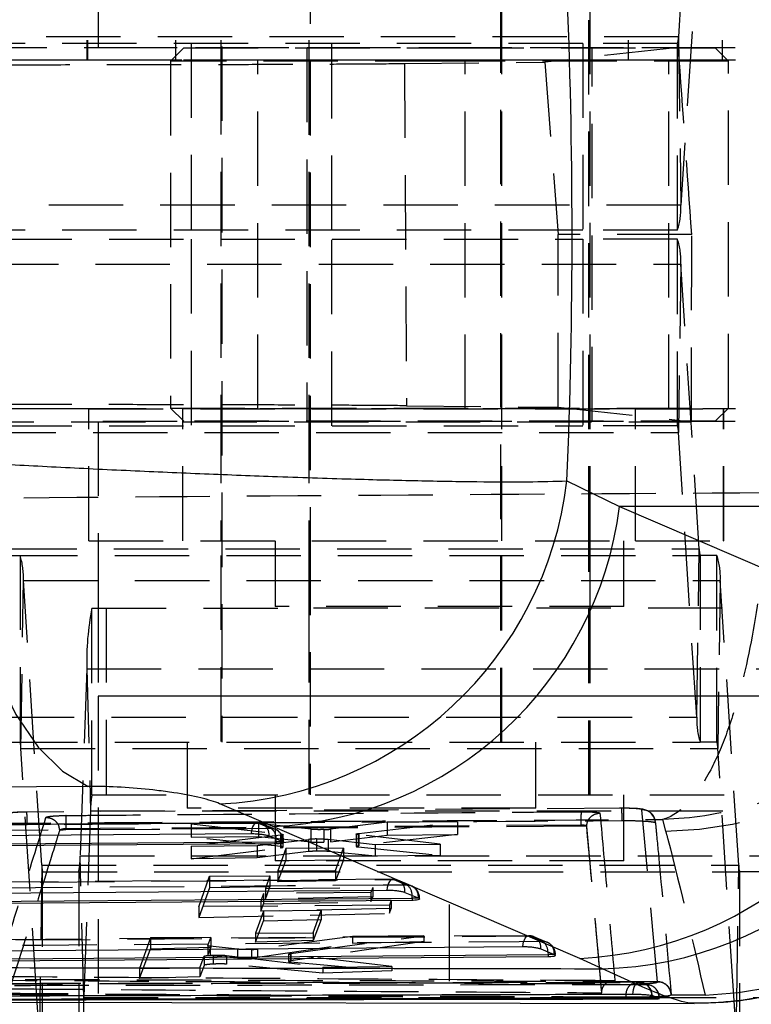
# Model space of a CAD drawing. Extents: x 35 to 509, y 18 to 386.
# Tile 6 of 21: x 210 to 227, y 57 to 79. Entities that reach past the tile are written whole.
import ezdxf

# ---------------------------------------------------------------- set-up
doc = ezdxf.new("R2010")
doc.units = 0
doc.header["$LTSCALE"] = 1.333333
doc.linetypes.add('HIDDEN', pattern=[1.905, 1.27, -0.635])
doc.layers.get('0').update_dxf_attribs({"linetype": 'CONTINUOUS'})
doc.styles.add('SLDTEXTSTYLE0', font='TXT', dxfattribs={"width": 0.75})
doc.dimstyles.new('SLDDIMSTYLE1', dxfattribs={"dimtxt": 4.666667, "dimasz": 4.402667, "dimexe": 0, "dimexo": 0.0625, "dimgap": 1.166667, "dimtad": 1, "dimdec": 0, "dimrnd": 1e-09, "dimzin": 12, "dimtxsty": 'SLDTEXTSTYLE0', "dimsah": 1, "dimcen": 0.09, "dimazin": 3, "dimtfac": 1, "dimtofl": 0, "dimtmove": 0, "dimatfit": 3, "dimtolj": 1, "dimtzin": 12})

# ---------------------------------------------------------------- blocks, each defined once
blk = doc.blocks.new('_D_4')
at = {"color": 179, "linetype": 'CONTINUOUS'}
for p, q in [((94.575, 69.298), (94.575, 17.826)), ((260.243, 48.267), (260.243, 17.826)), ((260.243, 19.159), (94.575, 19.159))]:
    blk.add_line(p, q, dxfattribs=at)
for points in [[(94.575, 19.159), (98.978, 18.482), (98.978, 19.836)], [(260.243, 19.159), (255.84, 19.836), (255.84, 18.482)]]:
    blk.add_solid(points, dxfattribs=at)
at = {"color": 179, "linetype": 'CONTINUOUS', "insert": (168, 25.175, -50.05), "char_height": 4.6667, "attachment_point": 1, "style": 'SLDTEXTSTYLE0'}
blk.add_mtext('166', dxfattribs=at)
blk = doc.blocks.new('_D_5')
at = {"color": 179, "linetype": 'CONTINUOUS'}
for p, q in [((94.575, 69.298), (94.575, 33.267)), ((212.243, 48.267), (212.243, 33.267)), ((212.243, 34.6), (94.575, 34.6))]:
    blk.add_line(p, q, dxfattribs=at)
for points in [[(94.575, 34.6), (98.978, 33.923), (98.978, 35.277)], [(212.243, 34.6), (207.84, 35.277), (207.84, 33.923)]]:
    blk.add_solid(points, dxfattribs=at)
at = {"color": 179, "linetype": 'CONTINUOUS', "insert": (144.743, 40.616, -50.05), "char_height": 4.6667, "attachment_point": 1, "style": 'SLDTEXTSTYLE0'}
blk.add_mtext('118', dxfattribs=at)
blk = doc.blocks.new('SW_CENTERMARKSYMBOL_11')
at = {"color": 0, "linetype": 'CONTINUOUS'}
for p, q in [((0, 5), (0, 6.75)), ((0, 0), (0, 2.5)), ((-5, 0), (-6.75, 0)), ((0, 0), (-2.5, 0)), ((0, 0), (0, -2.5)), ((0, 0), (2.5, 0)), ((5, 0), (6.75, 0)), ((0, -5), (0, -6.75))]:
    blk.add_line(p, q, dxfattribs=at)

msp = doc.modelspace()

# ---------------------------------------------------------------- linework, layer by layer
at = {"color": 7, "linetype": 'HIDDEN'}
for p, q in [((215.06264, 89.045263), (215.06264, 63.045263)), ((221.412641, 63.045263), (221.412641, 89.045263)), ((225.873349, 85.588693), (225.455201, 79.102651)), ((217.067878, 83.631349), (217.067878, 67.631349)), ((223.417878, 67.631349), (223.417878, 83.631349)), ((212.242878, 83.104936), (212.242878, 78.854936)), ((225.93026, 81.757221), (225.512112, 75.271178)), ((211.98764, 81.568849), (211.98764, 78.568849)), ((211.999307, 81.568849), (211.999307, 78.568849)), ((214.004545, 81.568849), (214.004545, 78.568849)), ((215.03764, 81.568849), (215.03764, 78.568849)), ((217.042878, 81.568849), (217.042878, 78.568849)), ((221.43764, 78.568849), (221.43764, 81.568849)), ((223.442878, 78.568849), (223.442878, 81.568849)), ((224.308152, 81.568849), (224.308152, 78.568849)), ((226.449406, 81.568849), (226.449406, 78.568849)), ((223.279527, 78.954936), (207.41213, 78.954936)), ((225.455201, 79.102651), (209.587804, 79.102651)), ((214.364729, 78.954936), (214.364729, 74.704936)), ((217.564729, 74.704936), (217.564729, 78.954936)), ((223.279527, 78.954936), (223.279527, 74.704936)), ((225.435115, 78.954936), (223.279527, 78.954936)), ((225.435115, 74.704936), (225.435115, 78.954936)), ((225.455201, 79.102651), (225.512112, 75.271178)), ((209.383427, 78.861662), (225.454692, 78.861662)), ((234.366049, 78.854936), (212.242878, 78.854936)), ((214.192878, 78.850099), (213.892878, 78.550099)), ((214.192878, 78.850099), (220.242847, 78.850099)), ((216.992878, 78.850099), (216.992878, 70.350099)), ((220.242847, 78.850099), (226.292878, 78.850099)), ((225.454692, 78.861662), (222.41767, 78.525009)), ((223.492878, 70.350099), (223.492878, 78.850099)), ((226.592878, 78.550099), (226.292878, 78.850099)), ((211.98764, 78.568849), (113.034396, 78.568849)), ((215.877709, 78.570099), (191.495552, 78.570099)), ((224.308152, 78.568849), (211.98764, 78.568849)), ((220.242846, 78.550099), (213.892878, 78.550099)), ((213.892878, 78.550099), (213.892878, 70.650099)), ((215.03764, 78.570099), (215.03764, 70.630099)), ((215.877709, 70.630099), (215.877709, 78.570099)), ((225.23764, 78.570099), (215.877709, 78.570099)), ((217.042878, 78.568849), (217.042878, 70.631349)), ((219.219502, 78.49533), (222.41767, 78.525009)), ((219.219502, 78.49533), (219.263334, 70.704462)), ((226.592878, 78.550099), (220.242846, 78.550099)), ((220.597571, 70.630099), (220.597571, 78.570099)), ((221.43764, 70.630099), (221.43764, 78.570099)), ((222.41767, 78.525009), (222.717282, 74.600099)), ((223.442878, 70.631349), (223.442878, 78.568849)), ((225.914848, 78.568849), (224.308152, 78.568849)), ((225.23764, 70.630099), (225.23764, 78.570099)), ((234.37854, 78.568849), (225.914848, 78.568849)), ((226.592878, 70.650099), (226.592878, 78.550099)), ((225.512112, 75.271178), (209.644715, 75.271178)), ((223.279527, 74.704936), (207.41213, 74.704936)), ((225.435115, 74.704936), (223.279527, 74.704936)), ((207.41213, 74.495263), (223.279527, 74.495263)), ((214.364729, 74.495263), (214.364729, 70.245263)), ((217.564729, 70.245263), (217.564729, 74.495263)), ((225.75757, 74.600099), (222.717282, 74.600099)), ((222.717282, 70.672409), (222.717282, 74.600099)), ((223.279527, 74.495263), (223.279527, 70.245263)), ((225.435115, 74.495263), (223.279527, 74.495263)), ((225.435115, 70.245263), (225.435115, 74.495263)), ((209.644715, 73.92902), (225.512112, 73.92902)), ((225.512112, 73.92902), (225.455201, 70.097547)), ((225.93026, 67.442978), (225.512112, 73.92902)), ((212.031113, 70.631349), (113.034396, 70.631349)), ((215.877709, 70.630099), (191.516963, 70.630099)), ((212.031113, 67.631349), (212.031113, 70.631349)), ((212.031113, 70.631349), (224.475974, 70.631349)), ((213.892878, 70.650099), (226.592878, 70.650099)), ((213.892878, 70.650099), (214.192878, 70.350099)), ((214.172366, 67.631349), (214.172366, 70.631349)), ((215.03764, 70.631349), (215.03764, 67.631349)), ((225.23764, 70.630099), (215.877709, 70.630099)), ((217.042878, 70.631349), (217.042878, 67.631349)), ((219.263334, 70.704462), (222.717282, 70.672409)), ((221.43764, 67.631349), (221.43764, 70.631349)), ((222.717282, 70.672409), (225.752463, 70.338546)), ((223.442878, 67.631349), (223.442878, 70.631349)), ((224.475974, 67.631349), (224.475974, 70.631349)), ((224.475974, 70.631349), (226.015034, 70.631349)), ((234.376811, 70.631349), (226.015034, 70.631349)), ((226.292878, 70.350099), (226.592878, 70.650099)), ((226.481211, 67.631349), (226.481211, 70.631349)), ((226.492878, 67.631349), (226.492878, 70.631349)), ((207.41213, 70.245263), (223.279527, 70.245263)), ((209.085508, 70.338546), (225.752463, 70.338546)), ((212.242878, 70.345263), (212.242878, 66.095262)), ((234.36432, 70.345263), (212.242878, 70.345263)), ((226.292878, 70.350099), (214.192878, 70.350099)), ((225.435115, 70.245263), (223.279527, 70.245263)), ((209.587804, 70.097547), (225.455201, 70.097547)), ((225.873349, 63.611505), (225.455201, 70.097547)), ((212.031113, 67.631349), (224.475974, 67.631349)), ((216.274128, 67.631349), (216.274128, 66.131349)), ((217.042878, 67.631349), (217.042878, 66.095262)), ((217.067878, 67.631349), (217.067878, 61.845263)), ((223.417878, 61.845263), (223.417878, 67.631349)), ((223.442877, 66.095262), (223.442877, 67.631349)), ((224.211628, 66.131349), (224.211628, 67.631349)), ((224.475974, 67.631349), (226.481211, 67.631349)), ((226.481211, 67.631349), (226.492878, 67.631349)), ((210.062863, 67.442978), (225.93026, 67.442978)), ((210.082949, 67.295263), (225.950346, 67.295263)), ((210.465123, 67.295263), (210.465123, 63.045263)), ((215.03764, 67.295263), (215.03764, 63.045263)), ((221.43764, 63.045263), (221.43764, 67.295263)), ((225.873349, 63.611505), (225.93026, 67.442978)), ((225.950346, 67.295263), (225.950346, 63.045263)), ((226.332521, 67.295263), (225.950346, 67.295263)), ((226.332521, 63.045263), (226.332521, 67.295263)), ((210.48521, 62.897548), (210.542121, 66.72902)), ((210.542121, 66.72902), (226.409518, 66.72902)), ((210.960268, 60.242978), (210.542121, 66.72902)), ((226.409518, 66.72902), (226.352607, 62.897548)), ((226.827666, 60.242978), (226.409518, 66.72902)), ((224.211628, 66.131349), (216.274128, 66.131349)), ((212.101999, 66.095262), (216.487105, 66.095262)), ((212.101999, 61.845263), (212.101999, 66.095262)), ((212.242878, 66.095262), (212.242878, 64.095263)), ((212.425223, 66.095262), (212.425223, 61.845263)), ((234.077549, 66.095262), (216.487105, 66.095262)), ((217.042878, 66.095262), (217.042878, 61.845263)), ((223.442877, 61.845263), (223.442877, 66.095262)), ((211.986201, 64.710988), (211.832599, 60.456378)), ((211.986201, 64.710988), (227.853598, 64.710988)), ((211.986201, 64.710988), (212.071791, 61.484147)), ((260.242878, 64.095263), (212.242878, 64.095263)), ((212.242878, 64.095263), (212.242878, 55.845263)), ((233.866458, 64.095263), (212.242878, 64.095263)), ((210.005951, 63.611505), (225.873349, 63.611505)), ((210.082949, 63.045263), (225.950346, 63.045263)), ((214.26889, 63.045263), (214.26889, 61.545263)), ((222.20639, 61.545263), (222.20639, 63.045263)), ((226.332521, 63.045263), (225.950346, 63.045263)), ((210.48521, 62.897548), (226.352607, 62.897548)), ((210.857609, 57.121115), (210.48521, 62.897548)), ((226.722748, 57.15615), (226.352607, 62.897548)), ((212.101999, 61.845263), (227.969396, 61.845263)), ((216.274128, 61.845263), (216.274128, 60.345263)), ((224.211627, 60.345263), (224.211627, 61.845263)), ((224.160664, 61.539668), (210.616455, 61.452459)), ((212.071791, 61.484147), (211.918188, 57.229538)), ((212.071791, 61.484147), (227.939187, 61.484147)), ((222.20639, 61.545263), (214.26889, 61.545263)), ((224.976074, 57.588775), (224.625438, 61.506933)), ((215.856524, 61.208072), (201.288549, 61.102769)), ((215.88098, 61.204202), (216.185491, 61.077744)), ((218.826208, 61.219422), (217.536404, 61.063812)), ((218.176046, 60.965753), (220.422216, 61.231926)), ((220.422216, 61.231926), (218.826208, 61.219422)), ((218.826208, 61.219422), (218.826208, 60.927446)), ((220.422216, 61.231926), (220.422216, 60.941777)), ((225.093745, 61.284194), (225.164723, 61.021534)), ((211.36568, 61.03485), (211.363634, 61.033094)), ((223.234352, 61.156044), (211.504801, 61.071748)), ((223.234352, 61.13324), (211.504801, 61.046337)), ((211.504801, 61.071726), (211.504801, 61.046336)), ((215.894364, 61.196452), (214.359017, 61.184424)), ((214.359017, 61.184424), (216.40477, 60.954517)), ((214.359017, 61.184424), (214.359017, 60.885065)), ((215.894364, 61.196452), (215.894364, 60.900022)), ((217.089027, 61.06024), (215.894364, 61.196452)), ((216.279688, 61.0566), (215.975165, 61.18311)), ((217.089027, 61.06024), (217.089027, 60.77192)), ((217.379338, 61.05368), (217.379338, 60.766566)), ((217.536404, 61.063812), (217.536404, 60.776732)), ((223.234352, 61.156051), (223.234352, 61.13324)), ((223.366942, 61.126099), (223.366948, 61.126146)), ((223.366945, 61.126099), (223.366945, 61.123999)), ((223.710233, 57.338302), (223.366945, 61.123999)), ((216.396223, 60.926278), (214.35792, 60.680383)), ((214.359017, 60.885065), (215.894364, 60.900022)), ((216.40477, 60.667913), (214.359017, 60.885065)), ((215.864572, 60.692186), (217.033739, 60.830421)), ((215.894364, 60.900022), (217.089027, 60.77192)), ((216.396223, 60.926278), (216.396223, 60.640683)), ((216.40477, 60.954517), (216.40477, 60.667913)), ((216.40477, 60.954517), (216.444358, 60.947681)), ((216.45032, 60.777997), (216.467723, 60.777997)), ((216.454343, 60.655542), (216.454343, 60.941407)), ((217.033739, 60.830421), (217.033739, 60.55164)), ((217.21149, 60.840936), (217.21149, 60.562589)), ((217.477147, 60.833999), (218.554432, 60.713257)), ((217.477147, 60.833999), (217.477147, 60.557285)), ((217.536404, 60.776732), (218.826208, 60.927446)), ((218.116357, 60.950457), (218.116357, 60.670902)), ((218.164798, 60.937494), (218.164798, 60.658848)), ((220.030149, 60.724818), (218.164798, 60.937494)), ((218.176046, 60.965753), (218.176046, 60.685694)), ((220.422216, 60.941777), (218.176046, 60.685694)), ((218.826208, 60.927446), (220.422216, 60.941777)), ((214.35792, 60.680383), (215.864572, 60.692186)), ((214.35792, 60.680383), (214.35792, 60.390992)), ((214.35792, 60.390992), (216.396223, 60.640683)), ((215.864572, 60.692186), (215.864572, 60.412084)), ((217.033739, 60.55164), (215.864572, 60.412084)), ((216.517783, 60.621608), (216.336703, 60.116159)), ((217.830285, 60.63189), (216.517783, 60.621608)), ((216.517783, 60.621608), (216.517783, 60.348346)), ((218.554432, 60.448484), (217.477147, 60.557285)), ((217.64911, 60.12644), (217.830285, 60.63189)), ((217.830285, 60.63189), (217.830285, 60.366881)), ((218.176046, 60.685694), (218.131435, 60.678445)), ((218.164798, 60.658848), (220.030149, 60.467794)), ((218.554432, 60.713257), (220.030149, 60.724818)), ((218.554432, 60.713257), (218.554432, 60.448484)), ((220.030149, 60.724818), (220.030149, 60.467794)), ((211.832599, 60.456378), (227.699996, 60.456378)), ((211.918188, 57.229538), (211.832599, 60.456378)), ((215.864572, 60.412084), (214.35792, 60.390992)), ((224.211627, 60.345263), (216.274128, 60.345263)), ((216.336703, 59.86144), (216.517783, 60.348346)), ((216.517783, 60.348346), (217.830285, 60.366881)), ((217.830285, 60.366881), (217.64911, 59.884788)), ((220.030149, 60.467794), (218.554432, 60.448484)), ((210.960268, 60.242978), (210.903357, 56.411505)), ((210.960268, 60.242978), (226.827666, 60.242978)), ((210.980355, 60.095262), (226.847752, 60.095262)), ((210.980355, 55.845263), (210.980355, 60.095262)), ((211.802391, 60.095262), (211.802391, 55.845263)), ((216.336703, 60.116159), (217.64911, 60.12644)), ((216.336703, 60.116159), (216.336703, 59.86144)), ((217.64911, 60.12644), (217.64911, 59.884788)), ((226.78195, 57.165271), (226.827666, 60.242978)), ((227.669788, 60.095262), (226.847752, 60.095262)), ((226.847752, 60.095262), (226.847752, 57.17541)), ((218.950365, 59.923), (203.277417, 59.804329)), ((214.532789, 59.298907), (214.782525, 59.993987)), ((214.782525, 59.993987), (216.155296, 60.004751)), ((214.782525, 59.993987), (214.782525, 59.7265)), ((216.155296, 60.004751), (216.051393, 59.715562)), ((216.155296, 60.004751), (216.155296, 59.752491)), ((217.64911, 59.884788), (216.336703, 59.86144)), ((218.974861, 59.918949), (219.279374, 59.792407)), ((219.373864, 59.772463), (219.069343, 59.899039)), ((214.782525, 59.7265), (214.532789, 59.049744)), ((216.155296, 59.752491), (214.782525, 59.7265)), ((216.051393, 59.47347), (216.155296, 59.752491)), ((216.051393, 59.715562), (218.494312, 59.734719)), ((216.051393, 59.715562), (216.051393, 59.47347)), ((218.494312, 59.734719), (218.45275, 59.619043)), ((218.494312, 59.734719), (218.494312, 59.523105)), ((216.009832, 59.599887), (215.947651, 59.42682)), ((215.947651, 59.42682), (218.915865, 59.450095)), ((215.947651, 59.42682), (215.947651, 59.194812)), ((218.45275, 59.619043), (216.009832, 59.599887)), ((216.009832, 59.599887), (216.009832, 59.361843)), ((216.009832, 59.361843), (218.45275, 59.413239)), ((218.494312, 59.523105), (216.051393, 59.47347)), ((218.45275, 59.619043), (218.45275, 59.413239)), ((218.45275, 59.413239), (218.494312, 59.523105)), ((218.915865, 59.450095), (218.873774, 59.332947)), ((218.915865, 59.450095), (218.915865, 59.26016)), ((219.544444, 59.492667), (219.561673, 59.492667)), ((218.873774, 59.332947), (214.532789, 59.298907)), ((214.532789, 59.298907), (214.532789, 59.049744)), ((216.00718, 59.200491), (215.826121, 58.695051)), ((215.947651, 59.194812), (216.009832, 59.361843)), ((218.915865, 59.26016), (215.947651, 59.194812)), ((217.31967, 59.210774), (216.00718, 59.200491)), ((216.00718, 59.200491), (216.00718, 58.978626)), ((217.138526, 58.70533), (217.31967, 59.210774)), ((217.31967, 59.210774), (217.31967, 59.009498)), ((218.873774, 59.332947), (218.873774, 59.149129)), ((218.873774, 59.149129), (218.915865, 59.26016)), ((214.532789, 59.049744), (218.873774, 59.149129)), ((215.826121, 58.491009), (216.00718, 58.978626)), ((216.00718, 58.978626), (217.31967, 59.009498)), ((217.31967, 59.009498), (217.138526, 58.525479)), ((222.044241, 58.637251), (205.266319, 58.50632)), ((213.437206, 58.58782), (213.188256, 57.892753)), ((214.809974, 58.598575), (213.437206, 58.58782)), ((213.437206, 58.58782), (213.437206, 58.341142)), ((214.744697, 58.416417), (214.809974, 58.598575)), ((214.809974, 58.598575), (214.809974, 58.378732)), ((215.826121, 58.695051), (217.138526, 58.70533)), ((215.826121, 58.695051), (215.826121, 58.491009)), ((217.138526, 58.525479), (215.826121, 58.491009)), ((218.032364, 58.623817), (215.874467, 58.33553)), ((216.627845, 58.235575), (219.662233, 58.636586)), ((217.138526, 58.70533), (217.138526, 58.525479)), ((219.662233, 58.636586), (218.032364, 58.623817)), ((218.032364, 58.623817), (218.032364, 58.464867)), ((219.662233, 58.636586), (219.662233, 58.507329)), ((222.068761, 58.633032), (222.373277, 58.506443)), ((222.467762, 58.485706), (222.163237, 58.612276)), ((213.188256, 57.662424), (213.437206, 58.341142)), ((213.437206, 58.341142), (214.809974, 58.378732)), ((214.744565, 58.415685), (214.744565, 58.20139)), ((214.744697, 58.416417), (214.744697, 58.202042)), ((214.809974, 58.378732), (214.744697, 58.202042)), ((214.792491, 58.402867), (214.792491, 58.189985)), ((215.417316, 58.330879), (214.792491, 58.402867)), ((215.417316, 58.330879), (215.417316, 58.133772)), ((215.73731, 58.325265), (215.73731, 58.13505)), ((215.874464, 58.147723), (218.032364, 58.464867)), ((215.874467, 58.33553), (215.874467, 58.147723)), ((219.662233, 58.507329), (216.627845, 58.067989)), ((218.032364, 58.464867), (219.662233, 58.507329)), ((214.560919, 57.903505), (214.656563, 58.170459)), ((214.656563, 58.170459), (214.656563, 57.963476)), ((214.792491, 58.189985), (215.417316, 58.133772)), ((214.864966, 58.194928), (214.864966, 57.991524)), ((215.164085, 58.18816), (217.360581, 57.925433)), ((215.164085, 58.18816), (215.164085, 57.991474)), ((216.577605, 58.221458), (216.577605, 58.053477)), ((216.627845, 58.067989), (216.587929, 58.059874)), ((216.624059, 58.20871), (216.624059, 58.042301)), ((218.927066, 57.937703), (216.624059, 58.20871)), ((216.627845, 58.235575), (216.627845, 58.067989)), ((222.638512, 58.206706), (222.655622, 58.206706)), ((213.188256, 57.892753), (214.560919, 57.903505)), ((213.188256, 57.892753), (213.188256, 57.662424)), ((214.656563, 57.963476), (214.560919, 57.704561)), ((214.560919, 57.903505), (214.560919, 57.704561)), ((217.360581, 57.788861), (215.164085, 57.991474)), ((216.624059, 58.042301), (218.927066, 57.835078)), ((217.360581, 57.925433), (218.927066, 57.937703)), ((217.360581, 57.925433), (217.360581, 57.788861)), ((218.927066, 57.937703), (218.927066, 57.835078)), ((214.560919, 57.704561), (213.188256, 57.662424)), ((218.927066, 57.835078), (217.360581, 57.788861)), ((224.976652, 57.583871), (224.976074, 57.588775)), ((211.918188, 57.229538), (227.785586, 57.229538)), ((223.710233, 57.338302), (223.710241, 57.347404)), ((224.262395, 57.215227), (224.262395, 57.235862)), ((224.835241, 57.273783), (224.849262, 57.273783)), ((224.849262, 57.273783), (224.849262, 57.270051)), ((225.016959, 57.215492), (225.016959, 57.219361)), ((225.016959, 57.219361), (225.023794, 57.219361)), ((225.290933, 57.291786), (225.283933, 57.283326)), ((226.061218, 57.280945), (225.283933, 57.283326)), ((225.289929, 57.307732), (225.289523, 57.312254)), ((225.290493, 57.296744), (225.289532, 57.312118)), ((225.290933, 57.291786), (225.289935, 57.307592)), ((225.290493, 57.296744), (225.290933, 57.291786)), ((225.886369, 57.100636), (225.811823, 57.101973))]:
    msp.add_line(p, q, dxfattribs=at)
at = {"color": 7, "linetype": 'CONTINUOUS'}
for p, q in [((222.917113, 68.992148), (224.116574, 68.409785)), ((231.339709, 68.409785), (224.116574, 68.409785)), ((224.116574, 68.409785), (231.102681, 65.408228)), ((216.221021, 61.124093), (215.01559, 61.639943)), ((223.210704, 58.122924), (216.221021, 61.124093)), ((216.133928, 60.90999), (216.438448, 60.783544)), ((216.299662, 60.777997), (216.299662, 60.72842)), ((216.438448, 60.783544), (216.45032, 60.777997)), ((216.299662, 60.72842), (201.622942, 60.62197)), ((219.393611, 59.443063), (203.611917, 59.323393)), ((219.227883, 59.624842), (219.532403, 59.498308)), ((219.393611, 59.492667), (219.393611, 59.443063)), ((219.532403, 59.498308), (219.544444, 59.492667)), ((222.321837, 58.338995), (222.626356, 58.212411)), ((222.48756, 58.157087), (205.600891, 58.025214)), ((222.48756, 58.206706), (222.48756, 58.157087)), ((222.626356, 58.212411), (222.638512, 58.206706)), ((223.724334, 57.886541), (223.210704, 58.122924)), ((224.849262, 57.270051), (224.835241, 57.273783)), ((225.016959, 57.215492), (224.849262, 57.270051)), ((224.856077, 57.219361), (224.856077, 57.199577)), ((225.021029, 57.211266), (225.016959, 57.215492)), ((207.354497, 57.126586), (225.812838, 57.097765)), ((210.903357, 56.411505), (210.857609, 57.121115)), ((226.770755, 56.411505), (226.722748, 57.15615))]:
    msp.add_line(p, q, dxfattribs=at)
at = {"color": 8, "linetype": 'CONTINUOUS'}
for p, q in [((216.45032, 60.777997), (216.299662, 60.777997)), ((219.544444, 59.492667), (219.393611, 59.492667)), ((222.638512, 58.206706), (222.48756, 58.206706)), ((224.854136, 57.269466), (224.856077, 57.219361)), ((225.016959, 57.219361), (224.856077, 57.219361)), ((226.770755, 56.411505), (226.78195, 57.165271)), ((226.847752, 57.17541), (226.847752, 55.845263))]:
    msp.add_line(p, q, dxfattribs=at)
at = {"color": 7, "linetype": 'CONTINUOUS', "flags": 128}
for points in [[(208.963762, 69.440425), (209.064953, 68.116922), (209.262689, 66.84551), (209.551586, 65.660797), (209.923781, 64.595028), (210.369144, 63.677217), (210.875552, 62.932341), (211.42922, 62.38068), (212.015078, 62.037246)], [(212.015078, 62.037246), (206.108851, 61.994646), (200.302135, 61.95265)], [(201.156507, 60.858124), (201.700939, 60.862043), (203.878664, 60.87771), (212.589567, 60.940233), (215.724448, 60.962675)], [(201.622942, 60.671756), (208.931579, 60.724744), (216.299662, 60.777997)], [(203.145461, 59.55941), (203.689892, 59.563522), (205.867614, 59.579962), (214.578505, 59.645597), (218.818384, 59.677469)], [(203.611917, 59.373146), (211.473108, 59.432763), (219.393611, 59.492667)], [(205.134422, 58.261149), (205.678852, 58.26539), (207.856572, 58.282354), (216.567453, 58.350096), (221.912325, 58.391579)], [(205.600891, 58.074944), (214.014616, 58.140671), (222.48756, 58.206706)]]:
    msp.add_lwpolyline(points, dxfattribs=at)
at = {"color": 7, "linetype": 'HIDDEN', "flags": 128}
for points in [[(210.617331, 61.45358), (210.590983, 61.453375), (210.398433, 61.447679), (210.224051, 61.435103), (210.068, 61.409378), (209.990121, 61.379903), (209.909283, 61.321691), (209.855128, 61.25004), (209.839183, 61.216374), (209.833764, 61.201847), (209.832586, 61.198364), (209.832303, 61.197507), (209.832164, 61.197079), (209.832129, 61.196972), (209.832111, 61.196919), (209.832103, 61.196892), (209.8321, 61.196886), (209.832099, 61.196881), (209.832098, 61.196879)], [(224.930427, 61.239189), (224.930426, 61.239199), (224.930424, 61.239209), (224.930424, 61.239214), (224.896212, 61.348032), (224.846392, 61.416604), (224.7907, 61.462592), (224.737798, 61.490448), (224.692504, 61.50598), (224.643548, 61.516805), (224.521491, 61.530728), (224.344876, 61.538891), (224.133939, 61.540424), (224.114289, 61.540316)], [(201.313119, 61.099305), (201.857547, 61.103237), (204.03526, 61.118957), (212.74611, 61.181686), (215.88098, 61.204202)], [(215.88098, 61.204202), (215.854555, 61.208901), (215.828286, 61.20213), (215.803163, 61.184146), (215.780133, 61.155624), (215.760062, 61.117641), (215.743708, 61.071626), (215.731686, 61.019314), (215.724448, 60.962675)], [(216.185491, 61.077744), (215.641063, 61.073813), (213.46335, 61.058081), (204.752499, 60.995006), (201.50887, 60.971459)], [(203.301992, 59.800647), (203.84642, 59.804768), (206.024134, 59.821241), (214.734989, 59.887011), (218.974861, 59.918949)], [(218.974861, 59.918949), (218.948435, 59.923654), (218.922168, 59.916891), (218.89705, 59.898913), (218.874026, 59.870399), (218.853964, 59.832423), (218.83762, 59.786413), (218.82561, 59.734106), (218.818384, 59.677469)], [(219.279374, 59.792407), (218.734946, 59.788294), (216.557232, 59.771833), (207.846376, 59.705863), (203.497747, 59.672855)], [(205.290898, 58.502419), (205.835327, 58.506668), (208.013041, 58.523654), (216.723897, 58.591491), (222.068761, 58.633032)], [(221.912325, 58.391579), (221.919541, 58.448213), (221.931543, 58.500518), (221.947879, 58.546523), (221.967935, 58.584497), (221.990954, 58.613008), (222.016069, 58.630981), (222.042335, 58.637741), (222.068761, 58.633032)], [(222.373277, 58.506443), (221.828848, 58.502203), (219.651134, 58.48524), (210.940278, 58.417285), (205.486656, 58.374659)], [(224.418015, 57.30141), (224.422873, 57.359782), (224.43272, 57.414879), (224.44718, 57.464602), (224.465704, 57.507057), (224.487587, 57.540628), (224.511994, 57.564034), (224.537995, 57.576387), (224.564601, 57.577212)], [(224.564601, 57.577212), (224.621432, 57.570575), (224.651922, 57.562063)], [(224.728743, 57.523115), (224.785989, 57.516501), (224.811186, 57.509799)]]:
    msp.add_lwpolyline(points, dxfattribs=at)
at = {"color": 8, "linetype": 'CONTINUOUS', "flags": 128}
for points in [[(216.299662, 60.777997), (216.297291, 60.830787), (216.296181, 60.842618)], [(219.393611, 59.492667), (219.391227, 59.545452), (219.390097, 59.557439)], [(222.484025, 58.271576), (222.485167, 58.259488), (222.48756, 58.206706)]]:
    msp.add_lwpolyline(points, dxfattribs=at)
at = {"color": 7, "linetype": 'HIDDEN'}
for centre, radius, start, end in [((225.019758, 79.086638), 0.435738, 342.4071354, 2.1061079), ((223.842931, 75.209796), 1.67031, 342.4068916, 2.1060468), ((223.842931, 73.990403), 1.67031, 357.8939532, 17.5931084), ((225.019758, 70.113561), 0.435738, 357.8938921, 17.5928646), ((225.081509, 69.14235), 8.121242, 270.5870898, 354.8246793), ((208.872963, 66.790405), 1.670286, 357.8938347, 17.5932879), ((226.365697, 67.426964), 0.435731, 177.8937951, 197.5930099), ((224.740324, 66.790401), 1.670322, 357.8940168, 17.5930363), ((218.109443, 64.895745), 6.126028, 168.7081479, 181.7282628), ((225.792377, 65.396539), 8.120045, 271.8973165, 354.8232288), ((227.542505, 63.550119), 1.670285, 177.8938088, 197.5932569), ((210.049769, 62.91356), 0.435735, 357.8940515, 17.5931081), ((225.91716, 62.91356), 0.435741, 357.894013, 17.5927919), ((213.669177, 61.532344), 1.598113, 168.7082226, 181.7282086), ((225.625693, 61.246733), 2.393059, 174.8962577, 182.1716811), ((215.858704, 60.904454), 0.3045, 67.4493907, 90.4110753), ((215.872699, 60.941241), 0.263092, 353.1780621, 88.1962894), ((216.177223, 60.814788), 0.263087, 353.179584, 88.1990279), ((216.023283, 60.857765), 0.273318, 356.8231652, 53.595781), ((216.163223, 60.777997), 0.3045, 0, 67.4475878), ((210.23522, 60.408181), 1.598106, 348.7081913, 1.7282399), ((211.395707, 60.226965), 0.435733, 177.8938949, 197.5931683), ((227.263112, 60.226965), 0.43574, 177.893895, 197.5928135), ((218.952653, 59.619208), 0.3045, 67.4354334, 90.4311494), ((218.966684, 59.656023), 0.263054, 353.1925533, 88.2188017), ((219.271206, 59.529483), 0.263051, 353.1936162, 88.2205295), ((219.11715, 59.572391), 0.273357, 356.8645223, 53.5975562), ((219.257172, 59.492667), 0.3045, 0, 67.4344597), ((222.046602, 58.333294), 0.3045, 67.4275508, 90.4448843), ((222.060653, 58.370125), 0.263032, 353.2031043, 88.2335929), ((222.365174, 58.243537), 0.26303, 353.2038612, 88.2347468), ((222.179573, 58.27156), 0.304452, 0.0030544, 50.4881583), ((222.351122, 58.206705), 0.3045, 0, 67.4269677), ((224.559946, 57.289384), 0.302327, 124.1608506, 190.1971216), ((224.553868, 57.273783), 0.3045, 71.2150725, 90.1612488), ((224.553481, 57.282992), 0.295925, 358.2167493, 70.5698684), ((224.577771, 57.290663), 0.277177, 355.6140509, 56.9971985), ((224.719725, 57.21936), 0.3045, 0, 72.5204807), ((224.719059, 57.226415), 0.297983, 358.6434641, 71.9909514), ((224.986791, 57.285013), 0.303951, 5.1162891, 92.0207181), ((224.987219, 57.280092), 0.303963, 5.1907683, 91.9922266), ((205.794961, 57.044779), 6.126015, 348.7081314, 1.7282844)]:
    msp.add_arc(centre, radius, start, end, dxfattribs=at)
at = {"color": 7, "linetype": 'CONTINUOUS'}
for centre, radius, start, end in [((214.624641, 69.982146), 8.351359, 272.6831494, 353.1919614), ((215.836309, 69.462085), 8.346863, 272.6417339, 352.7573696), ((222.820972, 66.462348), 8.348526, 272.6756997, 352.7462271), ((223.526301, 66.239829), 8.355635, 271.35807, 352.6564821)]:
    msp.add_arc(centre, radius, start, end, dxfattribs=at)
msp.add_ellipse((185.526171, 74.619893), major_axis=(0, 71.253), ratio=0.526407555, start_param=4.633324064, end_param=4.792985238, dxfattribs=at)
at = {"color": 7, "linetype": 'HIDDEN'}
for centre, major_axis, ratio, start_param, end_param in [((222.929744, 74.619893), (-4.98809, 71.252728), 0.039474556, 4.709347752, 4.769191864), ((222.931127, 74.619893), (0, 71.253), 0.03966771, 4.652266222, 4.712111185), ((217.316548, 61.076543), (0.28112, 0.002973), 0.085834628, 4.936737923, 5.609461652), ((217.251951, 60.817449), (0.281482, 0.002977), 0.085834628, 1.71413071, 2.456955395), ((215.019766, 58.418575), (0.2752, 0.002911), 0.085834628, 3.109784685, 3.739772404), ((215.646009, 58.347028), (0.279997, 0.002962), 0.085834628, 5.043633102, 5.665815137)]:
    msp.add_ellipse(centre, major_axis=major_axis, ratio=ratio, start_param=start_param, end_param=end_param, dxfattribs=at)
for points, knots in [([(207.36187, 78.470104), (207.919531, 78.469638), (209.034854, 78.468706), (210.757194, 78.468878), (212.453633, 78.470242), (214.085029, 78.472824), (215.599191, 78.476567), (216.960059, 78.481328), (218.118703, 78.487014), (218.831527, 78.491854), (219.15181, 78.494724), (219.219502, 78.49533)], [0, 0, 0, 0, 0.1209436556, 0.2418872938, 0.3628306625, 0.48377387, 0.6047231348, 0.7256718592, 0.8466282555, 0.9675846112, 1, 1, 1, 1]), ([(219.263334, 70.704462), (218.992007, 70.706691), (218.449352, 70.711151), (217.332114, 70.717021), (216.024408, 70.722047), (214.546887, 70.726079), (212.942022, 70.728971), (211.257557, 70.730688), (209.54097, 70.731115), (208.144398, 70.730495), (207.34561, 70.729611), (207.095248, 70.729334)], [0, 0, 0, 0, 0.118259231, 0.236518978, 0.354778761, 0.473038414, 0.591290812, 0.709543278, 0.827782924, 0.94602248, 1, 1, 1, 1]), ([(227.483533, 68.719831), (224.129807, 68.699299), (217.417589, 68.658205), (210.705431, 68.603459), (207.346968, 68.576066)], [0, 0, 0, 0, 0.499644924, 1, 1, 1, 1]), ([(227.483533, 68.719831), (227.430943, 67.937345), (227.324214, 66.349346), (226.962618, 64.526069), (226.569385, 63.239271), (226.163717, 62.302682), (225.670329, 61.582124), (225.290905, 61.334934), (225.095564, 61.284662), (225.093745, 61.284194)], [0, 0, 0, 0, 0.2029401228, 0.4118518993, 0.5398725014, 0.6679173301, 0.8290144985, 0.9984079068, 1, 1, 1, 1]), ([(233.023721, 68.335093), (232.838704, 67.561806), (232.463228, 65.992477), (231.251573, 64.228246), (229.945627, 63.004832), (228.604988, 62.133182), (226.981608, 61.491088), (225.738261, 61.303871), (225.099692, 61.284376), (225.093745, 61.284194)], [0, 0, 0, 0, 0.202940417, 0.411852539, 0.53987315, 0.667918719, 0.829015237, 0.998407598, 1, 1, 1, 1]), ([(233.938743, 64.511116), (233.877795, 64.064755), (233.754132, 63.159087), (233.285605, 61.870034), (232.61735, 60.663296), (231.759555, 59.596588), (230.726639, 58.680387), (229.56489, 57.957325), (228.286795, 57.434505), (227.094601, 57.169313), (226.282918, 57.104666), (225.933078, 57.10111), (225.886369, 57.100636)], [0, 0, 0, 0, 0.1124289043, 0.2281183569, 0.3405473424, 0.4562365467, 0.5686680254, 0.6843596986, 0.7967950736, 0.9124908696, 0.9883160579, 1, 1, 1, 1]), ([(210.616455, 61.452458), (210.578852, 61.451941), (210.486868, 61.450676), (210.347848, 61.444277), (210.222827, 61.433497), (210.137966, 61.420071), (210.124773, 61.410534), (210.118323, 61.405871)], [0, 0, 0, 0, 0.1483078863, 0.3627935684, 0.5777592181, 0.7935326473, 1, 1, 1, 1]), ([(210.630247, 61.177093), (210.630074, 61.188723), (210.629591, 61.221212), (210.628499, 61.272712), (210.62691, 61.327857), (210.625046, 61.37532), (210.622986, 61.413163), (210.620809, 61.439448), (210.618588, 61.454229), (210.617166, 61.453048), (210.616455, 61.452458)], [0, 0, 0, 0, 0.073776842, 0.2060970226, 0.338410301, 0.4707301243, 0.6030482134, 0.7353654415, 0.8676813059, 1, 1, 1, 1]), ([(211.511986, 61.375085), (211.71486, 61.376713), (212.729229, 61.384851), (216.63926, 61.415291), (220.346442, 61.440179), (223.242122, 61.459618)], [0, 0, 0, 0, 0.0518855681, 0.2594278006, 1, 1, 1, 1]), ([(223.242122, 61.459618), (223.29369, 61.459536), (223.392965, 61.459378), (223.521979, 61.45422), (223.616655, 61.446252), (223.662319, 61.437432), (223.666992, 61.431656), (223.668597, 61.429672)], [0, 0, 0, 0, 0.229958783, 0.442691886, 0.66339, 0.884335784, 1, 1, 1, 1]), ([(223.366948, 61.126146), (223.371497, 61.165672), (223.380597, 61.244723), (223.450227, 61.344648), (223.549805, 61.414982), (223.629, 61.424775), (223.668597, 61.429672)], [0, 0, 0, 0, 0.249998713, 0.499998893, 0.749998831, 1, 1, 1, 1]), ([(223.668597, 61.429672), (223.725127, 60.805193), (223.83946, 59.542157), (223.951424, 58.259978), (224.00803, 57.611744)], [0, 0, 0, 0, 0.494426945, 1, 1, 1, 1]), ([(224.17465, 61.260408), (224.174495, 61.273115), (224.174085, 61.306572), (224.173064, 61.358859), (224.171538, 61.413748), (224.169684, 61.461093), (224.167585, 61.498997), (224.165319, 61.52554), (224.16297, 61.540762), (224.161433, 61.540033), (224.160664, 61.539668)], [0, 0, 0, 0, 0.080449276, 0.211815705, 0.343175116, 0.474544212, 0.605910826, 0.737270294, 0.868645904, 1, 1, 1, 1]), ([(224.625446, 61.506933), (224.622685, 61.50969), (224.615822, 61.516543), (224.555904, 61.526405), (224.445337, 61.534743), (224.306904, 61.539512), (224.206846, 61.53962), (224.160664, 61.539669)], [0, 0, 0, 0, 0.148687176, 0.369710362, 0.590402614, 0.810948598, 1, 1, 1, 1]), ([(224.932516, 61.206995), (224.927714, 61.245735), (224.917962, 61.324414), (224.847582, 61.424102), (224.745952, 61.494162), (224.665617, 61.502658), (224.625449, 61.506906)], [0, 0, 0, 0, 0.244327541, 0.4962181, 0.748109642, 1, 1, 1, 1]), ([(209.469627, 61.19438), (212.060724, 61.210861), (217.26863, 61.243985), (222.476803, 61.270747), (225.093745, 61.284194)], [0, 0, 0, 0, 0.497531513, 1, 1, 1, 1]), ([(209.907395, 57.704989), (210.100343, 58.306959), (210.483994, 59.503892), (210.865941, 60.725368), (211.055797, 61.332532)], [0, 0, 0, 0, 0.502926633, 1, 1, 1, 1]), ([(210.630205, 61.177093), (210.805912, 61.178317), (211.793106, 61.185192), (216.307853, 61.215739), (220.646987, 61.240377), (224.174613, 61.260407)], [0, 0, 0, 0, 0.0389185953, 0.2186604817, 1, 1, 1, 1]), ([(211.055797, 61.332532), (211.058682, 61.335285), (211.066147, 61.342409), (211.121054, 61.353679), (211.223392, 61.364441), (211.358944, 61.372441), (211.460435, 61.374194), (211.511986, 61.375085)], [0, 0, 0, 0, 0.135292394, 0.350108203, 0.564592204, 0.778840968, 1, 1, 1, 1]), ([(211.055797, 61.332532), (211.095956, 61.328282), (211.176275, 61.319783), (211.278066, 61.24979), (211.34868, 61.150257), (211.358703, 61.071728), (211.363634, 61.033094)], [0, 0, 0, 0, 0.251988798, 0.50397828, 0.755967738, 1, 1, 1, 1]), ([(211.511986, 61.375085), (211.510758, 61.367749), (211.508303, 61.353076), (211.505724, 61.281751), (211.504317, 61.184806), (211.50464, 61.109434), (211.504801, 61.071748)], [0, 0, 0, 0, 0.249999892, 0.500001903, 0.750000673, 1, 1, 1, 1]), ([(224.174613, 61.260408), (224.262699, 61.260195), (224.438856, 61.25977), (224.669388, 61.250588), (224.839972, 61.236249), (224.921374, 61.220667), (224.929662, 61.210497), (224.932516, 61.206995)], [0, 0, 0, 0, 0.220958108, 0.4418775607, 0.6627851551, 0.8838980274, 1, 1, 1, 1]), ([(224.932509, 61.206974), (224.93398, 61.191517), (224.941334, 61.114233), (224.972169, 60.789111), (225.091965, 59.513947), (225.202582, 58.278548), (225.290493, 57.296744)], [0, 0, 0, 0, 0.012056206, 0.060280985, 0.253180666, 1, 1, 1, 1]), ([(209.819316, 61.104681), (209.834915, 61.112605), (209.866111, 61.128452), (210.020278, 61.149947), (210.233938, 61.166442), (210.450365, 61.174972), (210.584484, 61.176553), (210.630205, 61.177092)], [0, 0, 0, 0, 0.221582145, 0.44315627, 0.664556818, 0.885648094, 1, 1, 1, 1]), ([(211.363634, 61.033094), (211.360459, 61.022806), (211.335491, 60.941898), (211.223303, 60.579126), (210.849204, 59.378327), (210.494352, 58.265947), (210.227473, 57.429342)], [0, 0, 0, 0, 0.0084305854, 0.0662999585, 0.297777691, 1, 1, 1, 1]), ([(211.504801, 61.071705), (211.4891, 61.070807), (211.457612, 61.069006), (211.415653, 61.061077), (211.38374, 61.050317), (211.369845, 61.040925), (211.366273, 61.035715), (211.36568, 61.03485)], [0, 0, 0, 0, 0.235689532, 0.472687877, 0.711573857, 0.952116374, 1, 1, 1, 1]), ([(211.504801, 61.046336), (211.489137, 61.046052), (211.45781, 61.045483), (211.415753, 61.042997), (211.383656, 61.039629), (211.369773, 61.036708), (211.366237, 61.035103), (211.36568, 61.03485)], [0, 0, 0, 0, 0.239250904, 0.478510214, 0.717393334, 0.955538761, 1, 1, 1, 1]), ([(217.379338, 61.05368), (217.348205, 61.053013), (217.285939, 61.05168), (217.194503, 61.053146), (217.12844, 61.056341), (217.099123, 61.059241), (217.089027, 61.06024)], [0, 0, 0, 0, 0.283505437, 0.566999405, 0.850886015, 1, 1, 1, 1]), ([(223.366948, 61.126146), (223.366947, 61.126186), (223.366907, 61.128163), (223.364488, 61.133885), (223.35108, 61.142642), (223.321161, 61.150761), (223.280823, 61.155683), (223.249828, 61.156286), (223.234373, 61.156051), (223.234352, 61.156051)], [0, 0, 0, 0, 0.002365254, 0.115853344, 0.338614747, 0.560030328, 0.780292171, 0.999708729, 1, 1, 1, 1]), ([(223.366945, 61.123999), (223.365255, 61.125155), (223.361849, 61.127485), (223.337968, 61.130409), (223.302859, 61.132464), (223.265978, 61.133311), (223.242478, 61.133258), (223.234352, 61.13324)], [0, 0, 0, 0, 0.217760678, 0.438932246, 0.660426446, 0.8825803, 1, 1, 1, 1]), ([(223.710241, 57.347404), (223.710235, 57.347468), (223.654652, 57.98358), (223.540932, 59.251135), (223.424903, 60.501513), (223.366945, 61.126099)], [0, 0, 0, 0, 0.000050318, 0.500507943, 1, 1, 1, 1]), ([(225.164723, 61.021534), (225.181276, 60.958904), (225.506819, 59.727155), (225.79125, 58.472143), (226.061218, 57.280945)], [0, 0, 0, 0, 0.0508466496, 1, 1, 1, 1]), ([(216.451806, 60.941407), (216.452589, 60.94088), (216.457253, 60.937736), (216.438226, 60.932289), (216.408792, 60.928077), (216.396222, 60.926278)], [0, 0, 0, 0, 0.1035218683, 0.6171755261, 1, 1, 1, 1]), ([(217.089027, 60.77192), (217.10963, 60.770223), (217.15084, 60.766829), (217.238228, 60.76466), (217.317475, 60.764862), (217.363806, 60.766138), (217.379338, 60.766566)], [0, 0, 0, 0, 0.285864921, 0.571778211, 0.856445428, 1, 1, 1, 1]), ([(217.21149, 60.840936), (217.243181, 60.84137), (217.30656, 60.842237), (217.396199, 60.840039), (217.450315, 60.83673), (217.473266, 60.834393), (217.477142, 60.833999)], [0, 0, 0, 0, 0.311947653, 0.623878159, 0.936486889, 1, 1, 1, 1]), ([(218.117134, 60.952193), (218.122222, 60.954919), (218.131157, 60.959706), (218.162536, 60.963933), (218.176046, 60.965753)], [0, 0, 0, 0, 0.569452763, 1, 1, 1, 1]), ([(218.164798, 60.937494), (218.148984, 60.939681), (218.120851, 60.943572), (218.119606, 60.94836), (218.11906, 60.950457)], [0, 0, 0, 0, 0.562125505, 1, 1, 1, 1]), ([(216.396222, 60.640683), (216.412939, 60.643117), (216.44637, 60.647984), (216.45906, 60.655986), (216.444554, 60.662904), (216.416702, 60.666411), (216.40477, 60.667913)], [0, 0, 0, 0, 0.266371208, 0.532706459, 0.799793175, 1, 1, 1, 1]), ([(217.21149, 60.562589), (217.180678, 60.561501), (217.119055, 60.559327), (217.062535, 60.554847), (217.037948, 60.552109), (217.033739, 60.55164)], [0, 0, 0, 0, 0.453216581, 0.906394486, 1, 1, 1, 1]), ([(217.477142, 60.557284), (217.45604, 60.558905), (217.413427, 60.562179), (217.324128, 60.564087), (217.253999, 60.56363), (217.217097, 60.562726), (217.21149, 60.562589)], [0, 0, 0, 0, 0.312394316, 0.630866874, 0.943916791, 1, 1, 1, 1]), ([(218.116607, 60.670902), (218.116524, 60.67086), (218.111326, 60.668254), (218.126876, 60.663846), (218.153356, 60.660356), (218.164798, 60.658848)], [0, 0, 0, 0, 0.009131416, 0.571866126, 1, 1, 1, 1]), ([(215.73731, 58.325265), (215.706823, 58.324317), (215.64585, 58.322421), (215.552083, 58.322997), (215.471746, 58.325819), (215.434553, 58.329277), (215.417316, 58.330879)], [0, 0, 0, 0, 0.258710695, 0.51741992, 0.776357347, 1, 1, 1, 1]), ([(214.656563, 58.170459), (214.660709, 58.173189), (214.668999, 58.178649), (214.720114, 58.18617), (214.787965, 58.19187), (214.84134, 58.19399), (214.864966, 58.194928)], [0, 0, 0, 0, 0.26404051, 0.528115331, 0.791124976, 1, 1, 1, 1]), ([(214.864966, 58.194928), (214.895643, 58.195659), (214.956996, 58.19712), (215.048131, 58.195894), (215.119328, 58.192715), (215.151086, 58.189483), (215.164085, 58.18816)], [0, 0, 0, 0, 0.270581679, 0.541153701, 0.812172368, 1, 1, 1, 1]), ([(215.417316, 58.133772), (215.437808, 58.132428), (215.478796, 58.129739), (215.565847, 58.129074), (215.655768, 58.130824), (215.71173, 58.133724), (215.73731, 58.13505)], [0, 0, 0, 0, 0.260740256, 0.521531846, 0.781294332, 1, 1, 1, 1]), ([(215.73731, 58.13505), (215.766453, 58.137016), (215.820179, 58.140641), (215.857425, 58.1455), (215.874467, 58.147723)], [0, 0, 0, 0, 0.542446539, 1, 1, 1, 1]), ([(216.578694, 58.223524), (216.584204, 58.226249), (216.592717, 58.23046), (216.618685, 58.234241), (216.627845, 58.235575)], [0, 0, 0, 0, 0.647276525, 1, 1, 1, 1]), ([(216.624059, 58.20871), (216.608512, 58.210922), (216.581486, 58.214768), (216.580899, 58.219464), (216.580649, 58.221458)], [0, 0, 0, 0, 0.5752404, 1, 1, 1, 1]), ([(214.864966, 57.991524), (214.835543, 57.989712), (214.776702, 57.98609), (214.708701, 57.978428), (214.666029, 57.970572), (214.65951, 57.965685), (214.656563, 57.963476)], [0, 0, 0, 0, 0.260965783, 0.521882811, 0.78389959, 1, 1, 1, 1]), ([(215.164085, 57.991474), (215.144366, 57.99285), (215.104924, 57.995602), (215.019662, 57.996406), (214.93632, 57.994884), (214.885419, 57.992487), (214.864966, 57.991524)], [0, 0, 0, 0, 0.272821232, 0.54568242, 0.81744419, 1, 1, 1, 1]), ([(216.580001, 58.053477), (216.579253, 58.05298), (216.574514, 58.049834), (216.591654, 58.045908), (216.615577, 58.043245), (216.624059, 58.042301)], [0, 0, 0, 0, 0.1079519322, 0.6837102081, 1, 1, 1, 1]), ([(224.976074, 57.588775), (222.988937, 57.595), (217.649627, 57.611726), (212.312987, 57.630872), (208.962491, 57.642893)], [0, 0, 0, 0, 0.372171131, 1, 1, 1, 1]), ([(209.162858, 57.631191), (211.700756, 57.614794), (216.776554, 57.581998), (221.852307, 57.553699), (224.390184, 57.539549)], [0, 0, 0, 0, 0.499999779, 1, 1, 1, 1]), ([(224.00803, 57.611744), (221.612159, 57.626865), (216.911975, 57.656531), (212.211736, 57.689048), (209.907395, 57.704989)], [0, 0, 0, 0, 0.509739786, 1, 1, 1, 1]), ([(223.710241, 57.347404), (223.711439, 57.366721), (223.714154, 57.410467), (223.738567, 57.477675), (223.793631, 57.55378), (223.886977, 57.607145), (223.965763, 57.615628), (224.007374, 57.611804), (224.00803, 57.611744)], [0, 0, 0, 0, 0.08420542, 0.190695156, 0.358774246, 0.662840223, 0.994684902, 1, 1, 1, 1]), ([(224.55301, 57.578527), (223.770331, 57.57626), (217.981602, 57.559493), (212.192838, 57.549078), (207.186759, 57.540071)], [0, 0, 0, 0, 0.135207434, 1, 1, 1, 1]), ([(207.19584, 57.538268), (210.111087, 57.543649), (215.035294, 57.552739), (220.824865, 57.56698), (223.699204, 57.574844), (224.564601, 57.577212)], [0, 0, 0, 0, 0.503530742, 0.850524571, 1, 1, 1, 1]), ([(224.728743, 57.523115), (221.812354, 57.517556), (216.88629, 57.508165), (211.097227, 57.500648), (208.224556, 57.497799), (207.361576, 57.496943)], [0, 0, 0, 0, 0.503778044, 0.850929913, 1, 1, 1, 1]), ([(210.227473, 57.429342), (210.32294, 57.428659), (211.144388, 57.42278), (214.869728, 57.396434), (219.268532, 57.366756), (222.941323, 57.343227), (223.710233, 57.338302)], [0, 0, 0, 0, 0.021241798, 0.182775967, 0.828911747, 1, 1, 1, 1]), ([(224.390184, 57.539549), (224.434779, 57.539669), (224.522296, 57.539905), (224.663967, 57.544618), (224.792291, 57.551999), (224.895129, 57.561744), (224.964376, 57.572914), (224.97256, 57.580218), (224.976652, 57.583871)], [0, 0, 0, 0, 0.171950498, 0.337456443, 0.503121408, 0.668823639, 0.834383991, 1, 1, 1, 1]), ([(224.564601, 57.577212), (224.58583, 57.570009), (224.643022, 57.550604), (224.69565, 57.533728), (224.728743, 57.523115)], [0, 0, 0, 0, 0.371188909, 1, 1, 1, 1]), ([(224.262395, 57.235862), (221.724829, 57.250072), (216.649696, 57.278492), (211.574531, 57.311427), (209.036948, 57.327895)], [0, 0, 0, 0, 0.499999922, 1, 1, 1, 1]), ([(224.262395, 57.215227), (221.724829, 57.228691), (216.649697, 57.255617), (211.574531, 57.28705), (209.036948, 57.302766)], [0, 0, 0, 0, 0.499999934, 1, 1, 1, 1]), ([(225.223396, 57.265798), (225.219259, 57.265032), (225.180211, 57.2578), (225.075237, 57.244708), (224.871854, 57.229761), (224.635932, 57.219605), (224.424146, 57.215134), (224.306602, 57.215202), (224.262395, 57.215227)], [0, 0, 0, 0, 0.025178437, 0.237670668, 0.449924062, 0.661600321, 0.872730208, 1, 1, 1, 1]), ([(225.223396, 57.265798), (225.196882, 57.263308), (225.13138, 57.257156), (224.96593, 57.248393), (224.742262, 57.240968), (224.493653, 57.23622), (224.340435, 57.235983), (224.262395, 57.235862)], [0, 0, 0, 0, 0.144393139, 0.356729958, 0.568784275, 0.78036328, 1, 1, 1, 1]), ([(225.016959, 57.219361), (224.983136, 57.230036), (224.929348, 57.247014), (224.870941, 57.266537), (224.849262, 57.273783)], [0, 0, 0, 0, 0.628818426, 1, 1, 1, 1]), ([(225.283933, 57.283326), (225.278174, 57.280596), (225.265778, 57.27472), (225.238175, 57.268909), (225.223396, 57.265798)], [0, 0, 0, 0, 0.464578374, 1, 1, 1, 1])]:
    msp.add_open_spline(points, degree=3, knots=knots, dxfattribs=at)
at = {"color": 7, "linetype": 'CONTINUOUS'}
for points, knots in [([(208.963762, 69.440425), (209.160056, 69.428664), (209.872055, 69.386002), (211.174107, 69.315315), (212.863778, 69.232826), (214.564132, 69.158644), (216.30074, 69.091374), (217.98309, 69.035915), (219.549825, 68.9956), (220.905133, 68.973498), (222.068243, 68.969399), (222.634156, 68.984565), (222.917113, 68.992148)], [0, 0, 0, 0, 0.039752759, 0.144191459, 0.248629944, 0.351138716, 0.453647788, 0.56970882, 0.676652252, 0.783596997, 0.891798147, 1, 1, 1, 1]), ([(225.811624, 57.107645), (226.067392, 57.110816), (226.653967, 57.118088), (227.594387, 57.271668), (228.619541, 57.563777), (229.641986, 58.014759), (230.620503, 58.620749), (231.51915, 59.374003), (232.307458, 60.258795), (232.98403, 61.283725), (233.494476, 62.418206), (233.799604, 63.422117), (233.862314, 64.028819), (233.88259, 64.224979)], [0, 0, 0, 0, 0.0660056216, 0.15137608, 0.2422232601, 0.3372013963, 0.4348386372, 0.5341103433, 0.6343671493, 0.7351932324, 0.8450655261, 0.9499063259, 1, 1, 1, 1]), ([(215.01559, 61.639943), (215.01302, 61.641035), (214.904703, 61.687037), (214.609257, 61.77854), (214.079354, 61.880434), (213.486526, 61.961046), (212.854635, 62.018646), (212.321723, 62.03821), (212.057514, 62.037379), (212.015078, 62.037246)], [0, 0, 0, 0, 0.005216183, 0.219788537, 0.434652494, 0.550720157, 0.753912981, 0.960475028, 1, 1, 1, 1]), ([(215.724448, 60.962675), (215.73041, 60.962693), (215.767142, 60.962806), (215.841569, 60.960095), (215.94478, 60.950779), (216.038068, 60.936741), (216.100934, 60.922285), (216.125474, 60.91314), (216.133928, 60.90999)], [0, 0, 0, 0, 0.041056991, 0.252958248, 0.46485773, 0.676753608, 0.888649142, 1, 1, 1, 1]), ([(216.45032, 60.777997), (216.458612, 60.771894), (216.475196, 60.759686), (216.455289, 60.744141), (216.404072, 60.73311), (216.344758, 60.728988), (216.30716, 60.728515), (216.299662, 60.72842)], [0, 0, 0, 0, 0.237464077, 0.474992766, 0.710447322, 0.942250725, 1, 1, 1, 1]), ([(218.818384, 59.677469), (218.824503, 59.67749), (218.861395, 59.677614), (218.936034, 59.674891), (219.039221, 59.665574), (219.132441, 59.651523), (219.195076, 59.637087), (219.219516, 59.627965), (219.227883, 59.624842)], [0, 0, 0, 0, 0.042132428, 0.254025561, 0.465917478, 0.677802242, 0.88968938, 1, 1, 1, 1]), ([(219.544444, 59.492667), (219.552677, 59.486559), (219.569147, 59.474341), (219.549057, 59.458788), (219.497685, 59.447748), (219.438404, 59.443639), (219.400956, 59.443157), (219.393611, 59.443063)], [0, 0, 0, 0, 0.237749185, 0.475563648, 0.711295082, 0.943371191, 1, 1, 1, 1]), ([(221.912325, 58.391579), (221.918552, 58.391601), (221.955559, 58.391728), (222.030335, 58.389003), (222.133515, 58.379682), (222.226674, 58.365626), (222.289163, 58.351203), (222.313529, 58.342099), (222.321837, 58.338995)], [0, 0, 0, 0, 0.042863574, 0.254747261, 0.46663052, 0.678520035, 0.8903895, 1, 1, 1, 1]), ([(222.638512, 58.206706), (222.646706, 58.200595), (222.663096, 58.18837), (222.642881, 58.172815), (222.591409, 58.161771), (222.532141, 58.157665), (222.494801, 58.157181), (222.48756, 58.157087)], [0, 0, 0, 0, 0.237934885, 0.475959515, 0.71188687, 0.944133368, 1, 1, 1, 1]), ([(205.142678, 57.921177), (207.959292, 57.915629), (214.154597, 57.903426), (220.347146, 57.8925), (223.724334, 57.886541)], [0, 0, 0, 0, 0.454636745, 1, 1, 1, 1]), ([(224.418015, 57.30141), (224.239721, 57.30085), (223.335375, 57.298006), (219.526863, 57.286404), (213.916225, 57.27097), (209.031639, 57.260425), (207.05125, 57.25615)], [0, 0, 0, 0, 0.03079906, 0.156219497, 0.65790071, 1, 1, 1, 1]), ([(207.491079, 57.192853), (210.47773, 57.19616), (216.266072, 57.202568), (222.054395, 57.213884), (224.856077, 57.219361)], [0, 0, 0, 0, 0.515976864, 1, 1, 1, 1]), ([(207.491079, 57.178258), (208.984406, 57.179363), (211.971063, 57.181573), (217.759388, 57.187937), (222.054394, 57.194982), (224.856077, 57.199577)], [0, 0, 0, 0, 0.257988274, 0.515977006, 1, 1, 1, 1]), ([(224.835241, 57.273783), (224.819093, 57.276692), (224.786799, 57.282508), (224.703534, 57.29066), (224.605973, 57.297039), (224.50539, 57.300948), (224.445765, 57.301263), (224.418015, 57.30141)], [0, 0, 0, 0, 0.205318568, 0.41062744, 0.615945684, 0.821262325, 1, 1, 1, 1]), ([(224.856077, 57.199577), (224.885014, 57.199853), (224.942886, 57.200405), (225.002777, 57.20388), (225.016133, 57.207567), (225.022814, 57.209412)], [0, 0, 0, 0, 0.333234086, 0.66646104, 1, 1, 1, 1])]:
    msp.add_open_spline(points, degree=3, knots=knots, dxfattribs=at)
at = {"color": 8, "linetype": 'CONTINUOUS'}
msp.add_open_spline([(225.811823, 57.101973), (225.785602, 57.101363), (225.646479, 57.098128), (225.072594, 57.264881), (224.177177, 57.677743), (223.724334, 57.886541)], degree=3, knots=[0, 0, 0, 0, 0.102971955, 0.546343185, 1, 1, 1, 1], dxfattribs=at)

# ---------------------------------------------------------------- block references
at = {"color": 179, "linetype": 'CONTINUOUS'}
msp.add_blockref('SW_CENTERMARKSYMBOL_11', (220.242878, 52.600099), dxfattribs=at)

# ---------------------------------------------------------------- dimensions: what is measured, and where the dimension line sits
for base, p1, picture, middle in [((94.57538, 19.158883), (260.242878, 49.600099), '_D_4', (175.068161, 19.158883)), ((94.57538, 34.600099), (212.242878, 49.600099), '_D_5', (151.811061, 34.600099))]:
    dim = msp.add_linear_dim(base=base, p1=p1, p2=(94.57538, 70.631349), angle=0, dimstyle='SLDDIMSTYLE1', dxfattribs=at)
    dim.commit()
    dim.dimension.update_dxf_attribs({"geometry": picture, "text_midpoint": middle, "dimtype": 160})

doc.saveas('drawing.dxf')
